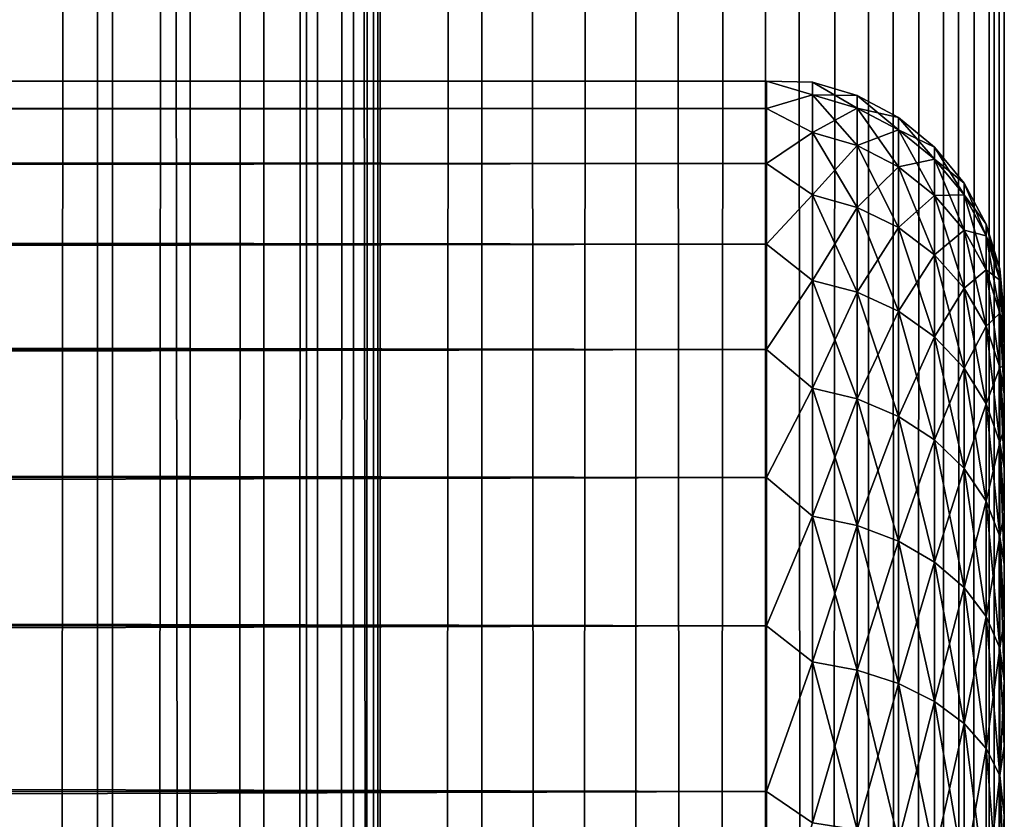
# Model space of a CAD drawing. Extents: x -265 to 265, y 0 to 1307.
# Tile 223 of 256: x 257 to 265, y 866 to 873. Entities that reach past the tile are written whole.
import ezdxf

# ---------------------------------------------------------------- set-up
doc = ezdxf.new("R2010")
doc.units = 0
doc.header["$LTSCALE"] = 81.481481
for name, color, linetype in [('119', 7, 'CONTINUOUS'), ('120', 7, 'CONTINUOUS'), ('25', 7, 'CONTINUOUS'), ('27', 7, 'CONTINUOUS'), ('31', 7, 'CONTINUOUS')]:
    doc.layers.add(name, color=color, linetype=linetype)

msp = doc.modelspace()

# ---------------------------------------------------------------- linework, layer by layer
at = {"layer": '119', "color": 7, "linetype": 'CONTINUOUS'}
for points in [[(255.7403, 1, 13.8582), (257.5, 1, 12.9904), (255.7403, 1299, 13.8582), (255.7403, 1, 13.8582)], [(255.7403, 1299, 13.8582), (257.5, 1, 12.9904), (257.5, 1299, 12.9904), (255.7403, 1299, 13.8582)], [(257.5, 1, 12.9904), (259.1314, 1, 11.9003), (257.5, 1299, 12.9904), (257.5, 1, 12.9904)], [(257.5, 1299, 12.9904), (259.1314, 1, 11.9003), (259.1314, 1299, 11.9003), (257.5, 1299, 12.9904)], [(259.1314, 1, 11.9003), (260.6066, 1, 10.6066), (259.1314, 1299, 11.9003), (259.1314, 1, 11.9003)], [(259.1314, 1299, 11.9003), (260.6066, 1, 10.6066), (260.6066, 1299, 10.6066), (259.1314, 1299, 11.9003)], [(260.6066, 1, 10.6066), (261.9003, 1, 9.1314), (260.6066, 1299, 10.6066), (260.6066, 1, 10.6066)], [(260.6066, 1299, 10.6066), (261.9003, 1, 9.1314), (261.9003, 1299, 9.1314), (260.6066, 1299, 10.6066)], [(261.9003, 1, 9.1314), (262.9904, 1, 7.5), (261.9003, 1299, 9.1314), (261.9003, 1, 9.1314)], [(261.9003, 1299, 9.1314), (262.9904, 1, 7.5), (262.9904, 1299, 7.5), (261.9003, 1299, 9.1314)], [(262.9904, 1, 7.5), (263.8582, 1, 5.7403), (262.9904, 1299, 7.5), (262.9904, 1, 7.5)], [(262.9904, 1299, 7.5), (263.8582, 1, 5.7403), (263.8582, 1299, 5.7403), (262.9904, 1299, 7.5)], [(263.8582, 1, 5.7403), (264.4889, 1, 3.8823), (263.8582, 1299, 5.7403), (263.8582, 1, 5.7403)], [(263.8582, 1299, 5.7403), (264.4889, 1, 3.8823), (264.4889, 1299, 3.8823), (263.8582, 1299, 5.7403)], [(264.4889, 1, 3.8823), (264.8717, 1, 1.9579), (264.4889, 1299, 3.8823), (264.4889, 1, 3.8823)], [(264.4889, 1299, 3.8823), (264.8717, 1, 1.9579), (264.8717, 1299, 1.9579), (264.4889, 1299, 3.8823)], [(264.8717, 1, 1.9579), (265, 1), (264.8717, 1299, 1.9579), (264.8717, 1, 1.9579)], [(264.8717, 1299, 1.9579), (265, 1), (265, 1299), (264.8717, 1299, 1.9579)]]:
    msp.add_3dface(points, dxfattribs=at)
at = {"layer": '120', "color": 7, "linetype": 'CONTINUOUS'}
for points in [[(260.6066, 1299, -10.6066), (260.6066, 1, -10.6066), (259.75, 20, -11.399), (260.6066, 1299, -10.6066)], [(259.75, 1280, -11.399), (260.6066, 1299, -10.6066), (259.75, 20, -11.399), (259.75, 1280, -11.399)], [(261.9003, 1, -9.1314), (260.6066, 1, -10.6066), (261.9003, 1299, -9.1314), (261.9003, 1, -9.1314)], [(261.9003, 1299, -9.1314), (260.6066, 1, -10.6066), (260.6066, 1299, -10.6066), (261.9003, 1299, -9.1314)], [(262.9904, 1, -7.5), (261.9003, 1, -9.1314), (262.9904, 1299, -7.5), (262.9904, 1, -7.5)], [(262.9904, 1299, -7.5), (261.9003, 1, -9.1314), (261.9003, 1299, -9.1314), (262.9904, 1299, -7.5)], [(263.8582, 1, -5.7403), (262.9904, 1, -7.5), (263.8582, 1299, -5.7403), (263.8582, 1, -5.7403)], [(263.8582, 1299, -5.7403), (262.9904, 1, -7.5), (262.9904, 1299, -7.5), (263.8582, 1299, -5.7403)], [(264.4889, 1, -3.8823), (263.8582, 1, -5.7403), (264.4889, 1299, -3.8823), (264.4889, 1, -3.8823)], [(264.4889, 1299, -3.8823), (263.8582, 1, -5.7403), (263.8582, 1299, -5.7403), (264.4889, 1299, -3.8823)], [(264.8717, 1, -1.9579), (264.4889, 1, -3.8823), (264.8717, 1299, -1.9579), (264.8717, 1, -1.9579)], [(264.8717, 1299, -1.9579), (264.4889, 1, -3.8823), (264.4889, 1299, -3.8823), (264.8717, 1299, -1.9579)], [(265, 1299), (265, 1), (264.8717, 1, -1.9579), (265, 1299)], [(265, 1299), (264.8717, 1, -1.9579), (264.8717, 1299, -1.9579), (265, 1299)], [(259.6951, 1278.9668, -11.4457), (259.75, 1280, -11.399), (259.6951, 21.0333, -11.4457), (259.6951, 1278.9668, -11.4457)], [(259.6951, 21.0333, -11.4457), (259.75, 1280, -11.399), (259.75, 20, -11.399), (259.6951, 21.0333, -11.4457)], [(259.525, 1277.9175, -11.5877), (259.6951, 1278.9668, -11.4457), (259.525, 22.0825, -11.5877), (259.525, 1277.9175, -11.5877)], [(259.525, 22.0825, -11.5877), (259.6951, 1278.9668, -11.4457), (259.6951, 21.0333, -11.4457), (259.525, 22.0825, -11.5877)], [(259.2244, 1276.842, -11.8284), (259.525, 1277.9175, -11.5877), (259.2244, 23.1581, -11.8284), (259.2244, 1276.842, -11.8284)], [(259.2244, 23.1581, -11.8284), (259.525, 1277.9175, -11.5877), (259.525, 22.0825, -11.5877), (259.2244, 23.1581, -11.8284)], [(258.7723, 1275.7446, -12.1674), (259.2244, 1276.842, -11.8284), (258.7723, 24.2554, -12.1674), (258.7723, 1275.7446, -12.1674)], [(258.7723, 24.2554, -12.1674), (259.2244, 1276.842, -11.8284), (259.2244, 23.1581, -11.8284), (258.7723, 24.2554, -12.1674)], [(258.1533, 1274.6534, -12.5906), (258.7723, 1275.7446, -12.1674), (258.1533, 25.3466, -12.5906), (258.1533, 1274.6534, -12.5906)], [(258.1533, 25.3466, -12.5906), (258.7723, 1275.7446, -12.1674), (258.7723, 24.2554, -12.1674), (258.1533, 25.3466, -12.5906)], [(257.3737, 1273.621, -13.0625), (258.1533, 1274.6534, -12.5906), (257.3737, 26.379, -13.0625), (257.3737, 1273.621, -13.0625)], [(257.3737, 26.379, -13.0625), (258.1533, 1274.6534, -12.5906), (258.1533, 25.3466, -12.5906), (257.3737, 26.379, -13.0625)], [(256.4613, 1272.6984, -13.537), (257.3737, 1273.621, -13.0625), (256.4613, 27.3016, -13.537), (256.4613, 1272.6984, -13.537)], [(256.4613, 27.3016, -13.537), (257.3737, 1273.621, -13.0625), (257.3737, 26.379, -13.0625), (256.4613, 27.3016, -13.537)]]:
    msp.add_3dface(points, dxfattribs=at)
at = {"layer": '25', "color": 7, "linetype": 'CONTINUOUS'}
for points in [[(265, 870.5, 27.5), (265, 870.4732, 28.2491), (265, 870.4732, 26.7509), (265, 870.5, 27.5)], [(265, 870.4732, 28.2491), (265, 870.3931, 28.9943), (265, 870.4732, 26.7509), (265, 870.4732, 28.2491)], [(265, 870.4732, 26.7509), (265, 870.3931, 28.9943), (265, 870.3931, 26.0057), (265, 870.4732, 26.7509)], [(265, 870.3931, 28.9943), (265, 870.26, 29.7319), (265, 870.3931, 26.0057), (265, 870.3931, 28.9943)], [(265, 870.3931, 26.0057), (265, 870.26, 29.7319), (265, 870.26, 25.2681), (265, 870.3931, 26.0057)], [(265, 870.26, 29.7319), (265, 870.0747, 30.4582), (265, 870.26, 25.2681), (265, 870.26, 29.7319)], [(265, 870.26, 25.2681), (265, 870.0747, 30.4582), (265, 870.0747, 24.5418), (265, 870.26, 25.2681)], [(265, 870.0747, 30.4582), (265, 869.838, 31.1694), (265, 870.0747, 24.5418), (265, 870.0747, 30.4582)], [(265, 870.0747, 24.5418), (265, 869.838, 31.1694), (265, 869.838, 23.8306), (265, 870.0747, 24.5418)], [(265, 869.838, 31.1694), (265, 869.5511, 31.8619), (265, 869.838, 23.8306), (265, 869.838, 31.1694)], [(265, 869.838, 23.8306), (265, 869.5511, 31.8619), (265, 869.5511, 23.1381), (265, 869.838, 23.8306)], [(265, 869.5511, 31.8619), (265, 869.2156, 32.5321), (265, 869.5511, 23.1381), (265, 869.5511, 31.8619)], [(265, 869.5511, 23.1381), (265, 869.2156, 32.5321), (265, 869.2156, 22.4679), (265, 869.5511, 23.1381)], [(265, 869.2156, 32.5321), (265, 868.8332, 33.1767), (265, 869.2156, 22.4679), (265, 869.2156, 32.5321)], [(265, 869.2156, 22.4679), (265, 868.8332, 33.1767), (265, 868.8332, 21.8233), (265, 869.2156, 22.4679)], [(265, 868.8332, 33.1767), (265, 868.4057, 33.7924), (265, 868.8332, 21.8233), (265, 868.8332, 33.1767)], [(265, 868.8332, 21.8233), (265, 868.4057, 33.7924), (265, 868.4057, 21.2076), (265, 868.8332, 21.8233)], [(265, 868.4057, 33.7924), (265, 867.9354, 34.3761), (265, 868.4057, 21.2076), (265, 868.4057, 33.7924)], [(265, 868.4057, 21.2076), (265, 867.9354, 34.3761), (265, 867.9354, 20.6239), (265, 868.4057, 21.2076)], [(265, 867.9354, 34.3761), (265, 867.4246, 34.9246), (265, 867.9354, 20.6239), (265, 867.9354, 34.3761)], [(265, 867.9354, 20.6239), (265, 867.4246, 34.9246), (265, 867.4246, 20.0754), (265, 867.9354, 20.6239)], [(265, 867.4246, 34.9246), (265, 866.876, 35.4354), (265, 867.4246, 20.0754), (265, 867.4246, 34.9246)], [(265, 867.4246, 20.0754), (265, 866.876, 35.4354), (265, 866.876, 19.5646), (265, 867.4246, 20.0754)], [(265, 866.876, 35.4354), (265, 866.2924, 35.9057), (265, 866.876, 19.5646), (265, 866.876, 35.4354)], [(265, 866.876, 19.5646), (265, 866.2924, 35.9057), (265, 866.2924, 19.0943), (265, 866.876, 19.5646)], [(265, 866.2924, 35.9057), (265, 865.6767, 36.3332), (265, 866.2924, 19.0943), (265, 866.2924, 35.9057)], [(265, 866.2924, 19.0943), (265, 865.6767, 36.3332), (265, 865.6767, 18.6668), (265, 866.2924, 19.0943)]]:
    msp.add_3dface(points, dxfattribs=at)
at = {"layer": '27', "color": 7, "linetype": 'CONTINUOUS'}
for points in [[(-263, 872.4709, 28.353), (-263, 872.2386, 30.0432), (263, 872.4709, 28.353), (-263, 872.4709, 28.353)], [(263, 872.4709, 28.353), (-263, 872.2386, 30.0432), (263, 872.2386, 30.0432), (263, 872.4709, 28.353)], [(-263, 872.4709, 26.647), (-263, 872.4709, 28.353), (263, 872.4709, 26.647), (-263, 872.4709, 26.647)], [(263, 872.4709, 26.647), (-263, 872.4709, 28.353), (263, 872.4709, 28.353), (263, 872.4709, 26.647)], [(-263, 872.2386, 24.9568), (-263, 872.4709, 26.647), (263, 872.2386, 24.9568), (-263, 872.2386, 24.9568)], [(263, 872.2386, 24.9568), (-263, 872.4709, 26.647), (263, 872.4709, 26.647), (263, 872.2386, 24.9568)], [(-263, 872.2386, 30.0432), (-263, 871.7783, 31.686), (263, 872.2386, 30.0432), (-263, 872.2386, 30.0432)], [(263, 872.2386, 30.0432), (-263, 871.7783, 31.686), (263, 871.7783, 31.686), (263, 872.2386, 30.0432)], [(-263, 871.7783, 23.314), (-263, 872.2386, 24.9568), (263, 871.7783, 23.314), (-263, 871.7783, 23.314)], [(263, 871.7783, 23.314), (-263, 872.2386, 24.9568), (263, 872.2386, 24.9568), (263, 871.7783, 23.314)], [(-263, 871.7783, 31.686), (-263, 871.0986, 33.2508), (263, 871.7783, 31.686), (-263, 871.7783, 31.686)], [(263, 871.7783, 31.686), (-263, 871.0986, 33.2508), (263, 871.0986, 33.2508), (263, 871.7783, 31.686)], [(-263, 871.0986, 21.7492), (-263, 871.7783, 23.314), (263, 871.0986, 21.7492), (-263, 871.0986, 21.7492)], [(263, 871.0986, 21.7492), (-263, 871.7783, 23.314), (263, 871.7783, 23.314), (263, 871.0986, 21.7492)], [(-263, 871.0986, 33.2508), (-263, 870.2121, 34.7085), (263, 871.0986, 33.2508), (-263, 871.0986, 33.2508)], [(263, 871.0986, 33.2508), (-263, 870.2121, 34.7085), (263, 870.2121, 34.7085), (263, 871.0986, 33.2508)], [(-263, 870.2121, 20.2915), (-263, 871.0986, 21.7492), (263, 870.2121, 20.2915), (-263, 870.2121, 20.2915)], [(263, 870.2121, 20.2915), (-263, 871.0986, 21.7492), (263, 871.0986, 21.7492), (263, 870.2121, 20.2915)], [(-263, 870.2121, 34.7085), (-263, 869.1354, 36.0319), (263, 870.2121, 34.7085), (-263, 870.2121, 34.7085)], [(263, 870.2121, 34.7085), (-263, 869.1354, 36.0319), (263, 869.1354, 36.0319), (263, 870.2121, 34.7085)], [(-263, 869.1354, 18.9681), (-263, 870.2121, 20.2915), (263, 869.1354, 18.9681), (-263, 869.1354, 18.9681)], [(263, 869.1354, 18.9681), (-263, 870.2121, 20.2915), (263, 870.2121, 20.2915), (263, 869.1354, 18.9681)], [(-263, 869.1354, 36.0319), (-263, 867.8886, 37.1964), (263, 869.1354, 36.0319), (-263, 869.1354, 36.0319)], [(263, 869.1354, 36.0319), (-263, 867.8886, 37.1964), (263, 867.8886, 37.1964), (263, 869.1354, 36.0319)], [(-263, 867.8886, 17.8036), (-263, 869.1354, 18.9681), (263, 867.8886, 17.8036), (-263, 867.8886, 17.8036)], [(263, 867.8886, 17.8036), (-263, 869.1354, 18.9681), (263, 869.1354, 18.9681), (263, 867.8886, 17.8036)], [(-263, 867.8886, 37.1964), (-263, 866.4948, 38.1802), (263, 867.8886, 37.1964), (-263, 867.8886, 37.1964)], [(263, 867.8886, 37.1964), (-263, 866.4948, 38.1802), (263, 866.4948, 38.1802), (263, 867.8886, 37.1964)], [(-263, 866.4948, 16.8198), (-263, 867.8886, 17.8036), (263, 866.4948, 16.8198), (-263, 866.4948, 16.8198)], [(263, 866.4948, 16.8198), (-263, 867.8886, 17.8036), (263, 867.8886, 17.8036), (263, 866.4948, 16.8198)], [(-263, 866.4948, 38.1802), (-263, 864.98, 38.9651), (263, 866.4948, 38.1802), (-263, 866.4948, 38.1802)], [(263, 866.4948, 38.1802), (-263, 864.98, 38.9651), (263, 864.98, 38.9651), (263, 866.4948, 38.1802)], [(-263, 864.98, 16.0349), (-263, 866.4948, 16.8198), (263, 864.98, 16.0349), (-263, 864.98, 16.0349)], [(263, 864.98, 16.0349), (-263, 866.4948, 16.8198), (263, 866.4948, 16.8198), (263, 864.98, 16.0349)]]:
    msp.add_3dface(points, dxfattribs=at)
at = {"layer": '31', "color": 7, "linetype": 'CONTINUOUS'}
for points in [[(263, 872.2386, 24.9568), (263, 872.4709, 26.647), (263.3879, 872.3554, 25.8734), (263, 872.2386, 24.9568)], [(263, 872.4709, 26.647), (263, 872.4709, 28.353), (263.3879, 872.462, 27.5), (263, 872.4709, 26.647)], [(263, 872.4709, 26.647), (263.3879, 872.462, 27.5), (263.3879, 872.3554, 25.8734), (263, 872.4709, 26.647)], [(263, 872.4709, 28.353), (263, 872.2386, 30.0432), (263.3879, 872.3554, 29.1266), (263, 872.4709, 28.353)], [(263, 872.4709, 28.353), (263.3879, 872.3554, 29.1266), (263.3879, 872.462, 27.5), (263, 872.4709, 28.353)], [(263.7636, 872.3485, 27.5), (263.7636, 872.2429, 25.8882), (263.3879, 872.462, 27.5), (263.7636, 872.3485, 27.5)], [(263.3879, 872.3554, 29.1266), (263.7636, 872.3485, 27.5), (263.3879, 872.462, 27.5), (263.3879, 872.3554, 29.1266)], [(263.3879, 872.462, 27.5), (263.7636, 872.2429, 25.8882), (263.3879, 872.3554, 25.8734), (263.3879, 872.462, 27.5)], [(263, 872.2386, 24.9568), (263.3879, 872.3554, 25.8734), (263.3879, 872.0374, 24.2746), (263, 872.2386, 24.9568)], [(263, 872.2386, 30.0432), (263.3879, 872.0374, 30.7254), (263.3879, 872.3554, 29.1266), (263, 872.2386, 30.0432)], [(263.7636, 872.2429, 29.1118), (263.7636, 872.3485, 27.5), (263.3879, 872.3554, 29.1266), (263.7636, 872.2429, 29.1118)], [(263.3879, 872.0374, 30.7254), (263.7636, 872.2429, 29.1118), (263.3879, 872.3554, 29.1266), (263.3879, 872.0374, 30.7254)], [(263.7636, 872.2429, 25.8882), (263.7636, 871.9277, 24.304), (263.3879, 872.3554, 25.8734), (263.7636, 872.2429, 25.8882)], [(263.3879, 872.3554, 25.8734), (263.7636, 871.9277, 24.304), (263.3879, 872.0374, 24.2746), (263.3879, 872.3554, 25.8734)], [(264.1098, 872.1638, 27.5), (264.1098, 872.0597, 25.9123), (263.7636, 872.3485, 27.5), (264.1098, 872.1638, 27.5)], [(263.7636, 872.2429, 29.1118), (264.1098, 872.1638, 27.5), (263.7636, 872.3485, 27.5), (263.7636, 872.2429, 29.1118)], [(263.7636, 872.3485, 27.5), (264.1098, 872.0597, 25.9123), (263.7636, 872.2429, 25.8882), (263.7636, 872.3485, 27.5)], [(263, 871.7783, 23.314), (263, 872.2386, 24.9568), (263.3879, 872.0374, 24.2746), (263, 871.7783, 23.314)], [(263, 872.2386, 30.0432), (263, 871.7783, 31.686), (263.3879, 872.0374, 30.7254), (263, 872.2386, 30.0432)], [(263.7636, 871.9277, 30.696), (263.7636, 872.2429, 29.1118), (263.3879, 872.0374, 30.7254), (263.7636, 871.9277, 30.696)], [(264.1098, 872.0597, 29.0877), (264.1098, 872.1638, 27.5), (263.7636, 872.2429, 29.1118), (264.1098, 872.0597, 29.0877)], [(263.7636, 871.9277, 30.696), (264.1098, 872.0597, 29.0877), (263.7636, 872.2429, 29.1118), (263.7636, 871.9277, 30.696)], [(264.1098, 872.0597, 25.9123), (264.1098, 871.7493, 24.3518), (263.7636, 872.2429, 25.8882), (264.1098, 872.0597, 25.9123)], [(263.7636, 872.2429, 25.8882), (264.1098, 871.7493, 24.3518), (263.7636, 871.9277, 24.304), (263.7636, 872.2429, 25.8882)], [(264.4134, 871.915, 27.5), (264.4134, 871.8131, 25.9448), (264.1098, 872.1638, 27.5), (264.4134, 871.915, 27.5)], [(264.1098, 872.0597, 29.0877), (264.4134, 871.915, 27.5), (264.1098, 872.1638, 27.5), (264.1098, 872.0597, 29.0877)], [(264.1098, 872.1638, 27.5), (264.4134, 871.8131, 25.9448), (264.1098, 872.0597, 25.9123), (264.1098, 872.1638, 27.5)], [(263, 871.7783, 23.314), (263.3879, 872.0374, 24.2746), (263.3879, 871.5134, 22.731), (263, 871.7783, 23.314)], [(263, 871.7783, 31.686), (263.3879, 871.5134, 32.269), (263.3879, 872.0374, 30.7254), (263, 871.7783, 31.686)], [(263.3879, 871.5134, 32.269), (263.7636, 871.9277, 30.696), (263.3879, 872.0374, 30.7254), (263.3879, 871.5134, 32.269)], [(263.7636, 871.9277, 24.304), (263.7636, 871.4085, 22.7744), (263.3879, 872.0374, 24.2746), (263.7636, 871.9277, 24.304)], [(263.3879, 872.0374, 24.2746), (263.7636, 871.4085, 22.7744), (263.3879, 871.5134, 22.731), (263.3879, 872.0374, 24.2746)], [(264.1098, 871.7493, 30.6482), (264.1098, 872.0597, 29.0877), (263.7636, 871.9277, 30.696), (264.1098, 871.7493, 30.6482)], [(264.4134, 871.8131, 29.0552), (264.4134, 871.915, 27.5), (264.1098, 872.0597, 29.0877), (264.4134, 871.8131, 29.0552)], [(264.1098, 871.7493, 30.6482), (264.4134, 871.8131, 29.0552), (264.1098, 872.0597, 29.0877), (264.1098, 871.7493, 30.6482)], [(264.4134, 871.8131, 25.9448), (264.4134, 871.5091, 24.4162), (264.1098, 872.0597, 25.9123), (264.4134, 871.8131, 25.9448)], [(264.1098, 872.0597, 25.9123), (264.4134, 871.5091, 24.4162), (264.1098, 871.7493, 24.3518), (264.1098, 872.0597, 25.9123)], [(263.7636, 871.4085, 32.2256), (263.7636, 871.9277, 30.696), (263.3879, 871.5134, 32.269), (263.7636, 871.4085, 32.2256)], [(263.7636, 871.4085, 32.2256), (264.1098, 871.7493, 30.6482), (263.7636, 871.9277, 30.696), (263.7636, 871.4085, 32.2256)], [(264.1098, 871.7493, 24.3518), (264.1098, 871.2379, 22.8451), (263.7636, 871.9277, 24.304), (264.1098, 871.7493, 24.3518)], [(263.7636, 871.9277, 24.304), (264.1098, 871.2379, 22.8451), (263.7636, 871.4085, 22.7744), (263.7636, 871.9277, 24.304)], [(264.6625, 871.6118, 27.5), (264.6625, 871.5125, 25.9844), (264.4134, 871.915, 27.5), (264.6625, 871.6118, 27.5)], [(264.4134, 871.8131, 29.0552), (264.6625, 871.6118, 27.5), (264.4134, 871.915, 27.5), (264.4134, 871.8131, 29.0552)], [(264.4134, 871.915, 27.5), (264.6625, 871.5125, 25.9844), (264.4134, 871.8131, 25.9448), (264.4134, 871.915, 27.5)], [(263, 871.0986, 21.7492), (263, 871.7783, 23.314), (263.3879, 871.5134, 22.731), (263, 871.0986, 21.7492)], [(263, 871.7783, 31.686), (263, 871.0986, 33.2508), (263.3879, 871.5134, 32.269), (263, 871.7783, 31.686)], [(264.4134, 871.5091, 30.5838), (264.4134, 871.8131, 29.0552), (264.1098, 871.7493, 30.6482), (264.4134, 871.5091, 30.5838)], [(264.6625, 871.5125, 29.0156), (264.6625, 871.6118, 27.5), (264.4134, 871.8131, 29.0552), (264.6625, 871.5125, 29.0156)], [(264.4134, 871.5091, 30.5838), (264.6625, 871.5125, 29.0156), (264.4134, 871.8131, 29.0552), (264.4134, 871.5091, 30.5838)], [(264.6625, 871.5125, 25.9844), (264.6625, 871.2161, 24.4946), (264.4134, 871.8131, 25.9448), (264.6625, 871.5125, 25.9844)], [(264.4134, 871.8131, 25.9448), (264.6625, 871.2161, 24.4946), (264.4134, 871.5091, 24.4162), (264.4134, 871.8131, 25.9448)], [(264.1098, 871.2379, 32.1549), (264.1098, 871.7493, 30.6482), (263.7636, 871.4085, 32.2256), (264.1098, 871.2379, 32.1549)], [(264.1098, 871.2379, 32.1549), (264.4134, 871.5091, 30.5838), (264.1098, 871.7493, 30.6482), (264.1098, 871.2379, 32.1549)], [(264.4134, 871.5091, 24.4162), (264.4134, 871.0081, 22.9403), (264.1098, 871.7493, 24.3518), (264.4134, 871.5091, 24.4162)], [(264.1098, 871.7493, 24.3518), (264.4134, 871.0081, 22.9403), (264.1098, 871.2379, 22.8451), (264.1098, 871.7493, 24.3518)], [(264.8476, 871.2657, 27.5), (264.8476, 871.1693, 26.0295), (264.6625, 871.6118, 27.5), (264.8476, 871.2657, 27.5)], [(264.6625, 871.5125, 29.0156), (264.8476, 871.2657, 27.5), (264.6625, 871.6118, 27.5), (264.6625, 871.5125, 29.0156)], [(264.6625, 871.6118, 27.5), (264.8476, 871.1693, 26.0295), (264.6625, 871.5125, 25.9844), (264.6625, 871.6118, 27.5)], [(263, 871.0986, 21.7492), (263.3879, 871.5134, 22.731), (263.3879, 870.7924, 21.269), (263, 871.0986, 21.7492)], [(263, 871.0986, 33.2508), (263.3879, 870.7924, 33.731), (263.3879, 871.5134, 32.269), (263, 871.0986, 33.2508)], [(263.3879, 870.7924, 33.731), (263.7636, 871.4085, 32.2256), (263.3879, 871.5134, 32.269), (263.3879, 870.7924, 33.731)], [(263.7636, 871.4085, 22.7744), (263.7636, 870.6941, 21.3257), (263.3879, 871.5134, 22.731), (263.7636, 871.4085, 22.7744)], [(263.3879, 871.5134, 22.731), (263.7636, 870.6941, 21.3257), (263.3879, 870.7924, 21.269), (263.3879, 871.5134, 22.731)], [(264.4134, 871.0081, 32.0597), (264.4134, 871.5091, 30.5838), (264.1098, 871.2379, 32.1549), (264.4134, 871.0081, 32.0597)], [(264.6625, 871.2161, 30.5054), (264.6625, 871.5125, 29.0156), (264.4134, 871.5091, 30.5838), (264.6625, 871.2161, 30.5054)], [(264.4134, 871.0081, 32.0597), (264.6625, 871.2161, 30.5054), (264.4134, 871.5091, 30.5838), (264.4134, 871.0081, 32.0597)], [(264.6625, 871.2161, 24.4946), (264.6625, 870.7279, 23.0564), (264.4134, 871.5091, 24.4162), (264.6625, 871.2161, 24.4946)], [(264.4134, 871.5091, 24.4162), (264.6625, 870.7279, 23.0564), (264.4134, 871.0081, 22.9403), (264.4134, 871.5091, 24.4162)], [(264.8476, 871.1693, 28.9705), (264.8476, 871.2657, 27.5), (264.6625, 871.5125, 29.0156), (264.8476, 871.1693, 28.9705)], [(264.6625, 871.2161, 30.5054), (264.8476, 871.1693, 28.9705), (264.6625, 871.5125, 29.0156), (264.6625, 871.2161, 30.5054)], [(264.8476, 871.1693, 26.0295), (264.8476, 870.8819, 24.5842), (264.6625, 871.5125, 25.9844), (264.8476, 871.1693, 26.0295)], [(264.6625, 871.5125, 25.9844), (264.8476, 870.8819, 24.5842), (264.6625, 871.2161, 24.4946), (264.6625, 871.5125, 25.9844)], [(263.7636, 870.6941, 33.6743), (263.7636, 871.4085, 32.2256), (263.3879, 870.7924, 33.731), (263.7636, 870.6941, 33.6743)], [(263.7636, 870.6941, 33.6743), (264.1098, 871.2379, 32.1549), (263.7636, 871.4085, 32.2256), (263.7636, 870.6941, 33.6743)], [(264.1098, 871.2379, 22.8451), (264.1098, 870.5342, 21.4181), (263.7636, 871.4085, 22.7744), (264.1098, 871.2379, 22.8451)], [(263.7636, 871.4085, 22.7744), (264.1098, 870.5342, 21.4181), (263.7636, 870.6941, 21.3257), (263.7636, 871.4085, 22.7744)], [(264.1098, 870.5342, 33.5819), (264.1098, 871.2379, 32.1549), (263.7636, 870.6941, 33.6743), (264.1098, 870.5342, 33.5819)], [(264.1098, 870.5342, 33.5819), (264.4134, 871.0081, 32.0597), (264.1098, 871.2379, 32.1549), (264.1098, 870.5342, 33.5819)], [(264.4134, 871.0081, 22.9403), (264.4134, 870.3187, 21.5425), (264.1098, 871.2379, 22.8451), (264.4134, 871.0081, 22.9403)], [(264.1098, 871.2379, 22.8451), (264.4134, 870.3187, 21.5425), (264.1098, 870.5342, 21.4181), (264.1098, 871.2379, 22.8451)], [(264.6625, 870.7279, 31.9436), (264.6625, 871.2161, 30.5054), (264.4134, 871.0081, 32.0597), (264.6625, 870.7279, 31.9436)], [(264.8476, 870.8819, 30.4158), (264.8476, 871.1693, 28.9705), (264.6625, 871.2161, 30.5054), (264.8476, 870.8819, 30.4158)], [(264.6625, 870.7279, 31.9436), (264.8476, 870.8819, 30.4158), (264.6625, 871.2161, 30.5054), (264.6625, 870.7279, 31.9436)], [(264.8476, 870.8819, 24.5842), (264.8476, 870.4082, 23.1888), (264.6625, 871.2161, 24.4946), (264.8476, 870.8819, 24.5842)], [(264.6625, 871.2161, 24.4946), (264.8476, 870.4082, 23.1888), (264.6625, 870.7279, 23.0564), (264.6625, 871.2161, 24.4946)], [(264.9616, 870.8902, 27.5), (264.9616, 870.797, 26.0785), (264.8476, 871.2657, 27.5), (264.9616, 870.8902, 27.5)], [(264.8476, 871.1693, 28.9705), (264.9616, 870.8902, 27.5), (264.8476, 871.2657, 27.5), (264.8476, 871.1693, 28.9705)], [(264.8476, 871.2657, 27.5), (264.9616, 870.797, 26.0785), (264.8476, 871.1693, 26.0295), (264.8476, 871.2657, 27.5)], [(264.9616, 870.797, 28.9215), (264.9616, 870.8902, 27.5), (264.8476, 871.1693, 28.9705), (264.9616, 870.797, 28.9215)], [(264.8476, 870.8819, 30.4158), (264.9616, 870.797, 28.9215), (264.8476, 871.1693, 28.9705), (264.8476, 870.8819, 30.4158)], [(264.9616, 870.797, 26.0785), (264.9616, 870.5191, 24.6814), (264.8476, 871.1693, 26.0295), (264.9616, 870.797, 26.0785)], [(264.8476, 871.1693, 26.0295), (264.9616, 870.5191, 24.6814), (264.8476, 870.8819, 24.5842), (264.8476, 871.1693, 26.0295)], [(263, 870.2121, 20.2915), (263, 871.0986, 21.7492), (263.3879, 870.7924, 21.269), (263, 870.2121, 20.2915)], [(263, 871.0986, 33.2508), (263, 870.2121, 34.7085), (263.3879, 870.7924, 33.731), (263, 871.0986, 33.2508)], [(264.4134, 870.3187, 33.4575), (264.4134, 871.0081, 32.0597), (264.1098, 870.5342, 33.5819), (264.4134, 870.3187, 33.4575)], [(264.4134, 870.3187, 33.4575), (264.6625, 870.7279, 31.9436), (264.4134, 871.0081, 32.0597), (264.4134, 870.3187, 33.4575)], [(264.6625, 870.7279, 23.0564), (264.6625, 870.0561, 21.6941), (264.4134, 871.0081, 22.9403), (264.6625, 870.7279, 23.0564)], [(264.4134, 871.0081, 22.9403), (264.6625, 870.0561, 21.6941), (264.4134, 870.3187, 21.5425), (264.4134, 871.0081, 22.9403)], [(264.8476, 870.4082, 31.8112), (264.8476, 870.8819, 30.4158), (264.6625, 870.7279, 31.9436), (264.8476, 870.4082, 31.8112)], [(264.9616, 870.5191, 30.3186), (264.9616, 870.797, 28.9215), (264.8476, 870.8819, 30.4158), (264.9616, 870.5191, 30.3186)], [(264.8476, 870.4082, 31.8112), (264.9616, 870.5191, 30.3186), (264.8476, 870.8819, 30.4158), (264.8476, 870.4082, 31.8112)], [(264.9616, 870.5191, 24.6814), (264.9616, 870.0612, 23.3325), (264.8476, 870.8819, 24.5842), (264.9616, 870.5191, 24.6814)], [(264.8476, 870.8819, 24.5842), (264.9616, 870.0612, 23.3325), (264.8476, 870.4082, 23.1888), (264.8476, 870.8819, 24.5842)], [(265, 870.5, 27.5), (265, 870.4732, 26.7509), (264.9616, 870.8902, 27.5), (265, 870.5, 27.5)], [(264.9616, 870.797, 28.9215), (265, 870.5, 27.5), (264.9616, 870.8902, 27.5), (264.9616, 870.797, 28.9215)], [(264.9616, 870.8902, 27.5), (265, 870.4732, 26.7509), (264.9616, 870.797, 26.0785), (264.9616, 870.8902, 27.5)], [(263, 870.2121, 20.2915), (263.3879, 870.7924, 21.269), (263.3879, 869.8868, 19.9136), (263, 870.2121, 20.2915)], [(263, 870.2121, 34.7085), (263.3879, 869.8868, 35.0864), (263.3879, 870.7924, 33.731), (263, 870.2121, 34.7085)], [(263.3879, 869.8868, 35.0864), (263.7636, 870.6941, 33.6743), (263.3879, 870.7924, 33.731), (263.3879, 869.8868, 35.0864)], [(263.7636, 870.6941, 21.3257), (263.7636, 869.7967, 19.9827), (263.3879, 870.7924, 21.269), (263.7636, 870.6941, 21.3257)], [(263.3879, 870.7924, 21.269), (263.7636, 869.7967, 19.9827), (263.3879, 869.8868, 19.9136), (263.3879, 870.7924, 21.269)], [(265, 870.3931, 28.9943), (265, 870.4732, 28.2491), (264.9616, 870.797, 28.9215), (265, 870.3931, 28.9943)], [(264.9616, 870.5191, 30.3186), (265, 870.3931, 28.9943), (264.9616, 870.797, 28.9215), (264.9616, 870.5191, 30.3186)], [(265, 870.4732, 28.2491), (265, 870.5, 27.5), (264.9616, 870.797, 28.9215), (265, 870.4732, 28.2491)], [(265, 870.4732, 26.7509), (265, 870.3931, 26.0057), (264.9616, 870.797, 26.0785), (265, 870.4732, 26.7509)], [(265, 870.3931, 26.0057), (265, 870.26, 25.2681), (264.9616, 870.797, 26.0785), (265, 870.3931, 26.0057)], [(264.9616, 870.797, 26.0785), (265, 870.26, 25.2681), (264.9616, 870.5191, 24.6814), (264.9616, 870.797, 26.0785)], [(263.7636, 869.7967, 35.0173), (263.7636, 870.6941, 33.6743), (263.3879, 869.8868, 35.0864), (263.7636, 869.7967, 35.0173)], [(263.7636, 869.7967, 35.0173), (264.1098, 870.5342, 33.5819), (263.7636, 870.6941, 33.6743), (263.7636, 869.7967, 35.0173)], [(264.1098, 870.5342, 21.4181), (264.1098, 869.6502, 20.0951), (263.7636, 870.6941, 21.3257), (264.1098, 870.5342, 21.4181)], [(263.7636, 870.6941, 21.3257), (264.1098, 869.6502, 20.0951), (263.7636, 869.7967, 19.9827), (263.7636, 870.6941, 21.3257)], [(264.6625, 870.0561, 33.3059), (264.6625, 870.7279, 31.9436), (264.4134, 870.3187, 33.4575), (264.6625, 870.0561, 33.3059)], [(264.6625, 870.0561, 33.3059), (264.8476, 870.4082, 31.8112), (264.6625, 870.7279, 31.9436), (264.6625, 870.0561, 33.3059)], [(264.8476, 870.4082, 23.1888), (264.8476, 869.7564, 21.8671), (264.6625, 870.7279, 23.0564), (264.8476, 870.4082, 23.1888)], [(264.6625, 870.7279, 23.0564), (264.8476, 869.7564, 21.8671), (264.6625, 870.0561, 21.6941), (264.6625, 870.7279, 23.0564)], [(264.1098, 869.6502, 34.9049), (264.1098, 870.5342, 33.5819), (263.7636, 869.7967, 35.0173), (264.1098, 869.6502, 34.9049)], [(264.1098, 869.6502, 34.9049), (264.4134, 870.3187, 33.4575), (264.1098, 870.5342, 33.5819), (264.1098, 869.6502, 34.9049)], [(264.4134, 870.3187, 21.5425), (264.4134, 869.4528, 20.2466), (264.1098, 870.5342, 21.4181), (264.4134, 870.3187, 21.5425)], [(264.1098, 870.5342, 21.4181), (264.4134, 869.4528, 20.2466), (264.1098, 869.6502, 20.0951), (264.1098, 870.5342, 21.4181)], [(264.9616, 870.0612, 31.6675), (264.9616, 870.5191, 30.3186), (264.8476, 870.4082, 31.8112), (264.9616, 870.0612, 31.6675)], [(265, 870.0747, 30.4582), (265, 870.26, 29.7319), (264.9616, 870.5191, 30.3186), (265, 870.0747, 30.4582)], [(264.9616, 870.0612, 31.6675), (265, 870.0747, 30.4582), (264.9616, 870.5191, 30.3186), (264.9616, 870.0612, 31.6675)], [(265, 870.26, 29.7319), (265, 870.3931, 28.9943), (264.9616, 870.5191, 30.3186), (265, 870.26, 29.7319)], [(265, 870.26, 25.2681), (265, 870.0747, 24.5418), (264.9616, 870.5191, 24.6814), (265, 870.26, 25.2681)], [(265, 870.0747, 24.5418), (265, 869.838, 23.8306), (264.9616, 870.5191, 24.6814), (265, 870.0747, 24.5418)], [(264.9616, 870.5191, 24.6814), (265, 869.838, 23.8306), (264.9616, 870.0612, 23.3325), (264.9616, 870.5191, 24.6814)], [(264.8476, 869.7564, 33.1329), (264.8476, 870.4082, 31.8112), (264.6625, 870.0561, 33.3059), (264.8476, 869.7564, 33.1329)], [(264.8476, 869.7564, 33.1329), (264.9616, 870.0612, 31.6675), (264.8476, 870.4082, 31.8112), (264.8476, 869.7564, 33.1329)], [(264.9616, 870.0612, 23.3325), (264.9616, 869.4312, 22.0549), (264.8476, 870.4082, 23.1888), (264.9616, 870.0612, 23.3325)], [(264.8476, 870.4082, 23.1888), (264.9616, 869.4312, 22.0549), (264.8476, 869.7564, 21.8671), (264.8476, 870.4082, 23.1888)], [(264.4134, 869.4528, 34.7534), (264.4134, 870.3187, 33.4575), (264.1098, 869.6502, 34.9049), (264.4134, 869.4528, 34.7534)], [(264.4134, 869.4528, 34.7534), (264.6625, 870.0561, 33.3059), (264.4134, 870.3187, 33.4575), (264.4134, 869.4528, 34.7534)], [(264.6625, 870.0561, 21.6941), (264.6625, 869.2123, 20.4312), (264.4134, 870.3187, 21.5425), (264.6625, 870.0561, 21.6941)], [(264.4134, 870.3187, 21.5425), (264.6625, 869.2123, 20.4312), (264.4134, 869.4528, 20.2466), (264.4134, 870.3187, 21.5425)], [(263, 869.1354, 18.9681), (263, 870.2121, 20.2915), (263.3879, 869.8868, 19.9136), (263, 869.1354, 18.9681)], [(263, 870.2121, 34.7085), (263, 869.1354, 36.0319), (263.3879, 869.8868, 35.0864), (263, 870.2121, 34.7085)], [(264.6625, 869.2123, 34.5688), (264.6625, 870.0561, 33.3059), (264.4134, 869.4528, 34.7534), (264.6625, 869.2123, 34.5688)], [(264.6625, 869.2123, 34.5688), (264.8476, 869.7564, 33.1329), (264.6625, 870.0561, 33.3059), (264.6625, 869.2123, 34.5688)], [(264.8476, 869.7564, 21.8671), (264.8476, 868.9377, 20.6419), (264.6625, 870.0561, 21.6941), (264.8476, 869.7564, 21.8671)], [(264.6625, 870.0561, 21.6941), (264.8476, 868.9377, 20.6419), (264.6625, 869.2123, 20.4312), (264.6625, 870.0561, 21.6941)], [(264.9616, 869.4312, 32.9451), (264.9616, 870.0612, 31.6675), (264.8476, 869.7564, 33.1329), (264.9616, 869.4312, 32.9451)], [(265, 869.838, 31.1694), (265, 870.0747, 30.4582), (264.9616, 870.0612, 31.6675), (265, 869.838, 31.1694)], [(265, 869.5511, 31.8619), (265, 869.838, 31.1694), (264.9616, 870.0612, 31.6675), (265, 869.5511, 31.8619)], [(264.9616, 869.4312, 32.9451), (265, 869.5511, 31.8619), (264.9616, 870.0612, 31.6675), (264.9616, 869.4312, 32.9451)], [(265, 869.838, 23.8306), (265, 869.5511, 23.1381), (264.9616, 870.0612, 23.3325), (265, 869.838, 23.8306)], [(265, 869.5511, 23.1381), (265, 869.2156, 22.4679), (264.9616, 870.0612, 23.3325), (265, 869.5511, 23.1381)], [(264.9616, 870.0612, 23.3325), (265, 869.2156, 22.4679), (264.9616, 869.4312, 22.0549), (264.9616, 870.0612, 23.3325)], [(263, 869.1354, 18.9681), (263.3879, 869.8868, 19.9136), (263.3879, 868.812, 18.688), (263, 869.1354, 18.9681)], [(263, 869.1354, 36.0319), (263.3879, 868.812, 36.312), (263.3879, 869.8868, 35.0864), (263, 869.1354, 36.0319)], [(263.3879, 868.812, 36.312), (263.7636, 869.7967, 35.0173), (263.3879, 869.8868, 35.0864), (263.3879, 868.812, 36.312)], [(263.7636, 869.7967, 19.9827), (263.7636, 868.7317, 18.7683), (263.3879, 869.8868, 19.9136), (263.7636, 869.7967, 19.9827)], [(263.3879, 869.8868, 19.9136), (263.7636, 868.7317, 18.7683), (263.3879, 868.812, 18.688), (263.3879, 869.8868, 19.9136)], [(263.7636, 868.7317, 36.2317), (263.7636, 869.7967, 35.0173), (263.3879, 868.812, 36.312), (263.7636, 868.7317, 36.2317)], [(263.7636, 868.7317, 36.2317), (264.1098, 869.6502, 34.9049), (263.7636, 869.7967, 35.0173), (263.7636, 868.7317, 36.2317)], [(264.1098, 869.6502, 20.0951), (264.1098, 868.6011, 18.8989), (263.7636, 869.7967, 19.9827), (264.1098, 869.6502, 20.0951)], [(263.7636, 869.7967, 19.9827), (264.1098, 868.6011, 18.8989), (263.7636, 868.7317, 18.7683), (263.7636, 869.7967, 19.9827)], [(264.8476, 868.9377, 34.3581), (264.8476, 869.7564, 33.1329), (264.6625, 869.2123, 34.5688), (264.8476, 868.9377, 34.3581)], [(264.8476, 868.9377, 34.3581), (264.9616, 869.4312, 32.9451), (264.8476, 869.7564, 33.1329), (264.8476, 868.9377, 34.3581)], [(264.9616, 869.4312, 22.0549), (264.9616, 868.6398, 20.8705), (264.8476, 869.7564, 21.8671), (264.9616, 869.4312, 22.0549)], [(264.8476, 869.7564, 21.8671), (264.9616, 868.6398, 20.8705), (264.8476, 868.9377, 20.6419), (264.8476, 869.7564, 21.8671)], [(264.1098, 868.6011, 36.1011), (264.1098, 869.6502, 34.9049), (263.7636, 868.7317, 36.2317), (264.1098, 868.6011, 36.1011)], [(264.1098, 868.6011, 36.1011), (264.4134, 869.4528, 34.7534), (264.1098, 869.6502, 34.9049), (264.1098, 868.6011, 36.1011)], [(264.4134, 869.4528, 20.2466), (264.4134, 868.4252, 19.0748), (264.1098, 869.6502, 20.0951), (264.4134, 869.4528, 20.2466)], [(264.1098, 869.6502, 20.0951), (264.4134, 868.4252, 19.0748), (264.1098, 868.6011, 18.8989), (264.1098, 869.6502, 20.0951)], [(265, 869.2156, 32.5321), (265, 869.5511, 31.8619), (264.9616, 869.4312, 32.9451), (265, 869.2156, 32.5321)], [(264.4134, 868.4252, 35.9252), (264.4134, 869.4528, 34.7534), (264.1098, 868.6011, 36.1011), (264.4134, 868.4252, 35.9252)], [(264.4134, 868.4252, 35.9252), (264.6625, 869.2123, 34.5688), (264.4134, 869.4528, 34.7534), (264.4134, 868.4252, 35.9252)], [(264.6625, 869.2123, 20.4312), (264.6625, 868.2108, 19.2892), (264.4134, 869.4528, 20.2466), (264.6625, 869.2123, 20.4312)], [(264.4134, 869.4528, 20.2466), (264.6625, 868.2108, 19.2892), (264.4134, 868.4252, 19.0748), (264.4134, 869.4528, 20.2466)], [(264.9616, 868.6398, 34.1295), (264.9616, 869.4312, 32.9451), (264.8476, 868.9377, 34.3581), (264.9616, 868.6398, 34.1295)], [(265, 868.8332, 33.1767), (265, 869.2156, 32.5321), (264.9616, 869.4312, 32.9451), (265, 868.8332, 33.1767)], [(264.9616, 868.6398, 34.1295), (265, 868.8332, 33.1767), (264.9616, 869.4312, 32.9451), (264.9616, 868.6398, 34.1295)], [(265, 869.2156, 22.4679), (265, 868.8332, 21.8233), (264.9616, 869.4312, 22.0549), (265, 869.2156, 22.4679)], [(265, 868.8332, 21.8233), (265, 868.4057, 21.2076), (264.9616, 869.4312, 22.0549), (265, 868.8332, 21.8233)], [(264.9616, 869.4312, 22.0549), (265, 868.4057, 21.2076), (264.9616, 868.6398, 20.8705), (264.9616, 869.4312, 22.0549)], [(264.6625, 868.2108, 35.7108), (264.6625, 869.2123, 34.5688), (264.4134, 868.4252, 35.9252), (264.6625, 868.2108, 35.7108)], [(264.6625, 868.2108, 35.7108), (264.8476, 868.9377, 34.3581), (264.6625, 869.2123, 34.5688), (264.6625, 868.2108, 35.7108)], [(264.8476, 868.9377, 20.6419), (264.8476, 867.9661, 19.5339), (264.6625, 869.2123, 20.4312), (264.8476, 868.9377, 20.6419)], [(264.6625, 869.2123, 20.4312), (264.8476, 867.9661, 19.5339), (264.6625, 868.2108, 19.2892), (264.6625, 869.2123, 20.4312)], [(263, 867.8886, 17.8036), (263, 869.1354, 18.9681), (263.3879, 868.812, 18.688), (263, 867.8886, 17.8036)], [(263, 869.1354, 36.0319), (263, 867.8886, 37.1964), (263.3879, 868.812, 36.312), (263, 869.1354, 36.0319)], [(264.8476, 867.9661, 35.4661), (264.8476, 868.9377, 34.3581), (264.6625, 868.2108, 35.7108), (264.8476, 867.9661, 35.4661)], [(264.8476, 867.9661, 35.4661), (264.9616, 868.6398, 34.1295), (264.8476, 868.9377, 34.3581), (264.8476, 867.9661, 35.4661)], [(264.9616, 868.6398, 20.8705), (264.9616, 867.7005, 19.7995), (264.8476, 868.9377, 20.6419), (264.9616, 868.6398, 20.8705)], [(264.8476, 868.9377, 20.6419), (264.9616, 867.7005, 19.7995), (264.8476, 867.9661, 19.5339), (264.8476, 868.9377, 20.6419)], [(263, 867.8886, 17.8036), (263.3879, 868.812, 18.688), (263.3879, 867.5864, 17.6132), (263, 867.8886, 17.8036)], [(263, 867.8886, 37.1964), (263.3879, 867.5864, 37.3868), (263.3879, 868.812, 36.312), (263, 867.8886, 37.1964)], [(263.3879, 867.5864, 37.3868), (263.7636, 868.7317, 36.2317), (263.3879, 868.812, 36.312), (263.3879, 867.5864, 37.3868)], [(263.7636, 868.7317, 18.7683), (263.7636, 867.5173, 17.7033), (263.3879, 868.812, 18.688), (263.7636, 868.7317, 18.7683)], [(263.3879, 868.812, 18.688), (263.7636, 867.5173, 17.7033), (263.3879, 867.5864, 17.6132), (263.3879, 868.812, 18.688)], [(265, 868.4057, 33.7924), (265, 868.8332, 33.1767), (264.9616, 868.6398, 34.1295), (265, 868.4057, 33.7924)], [(263.7636, 867.5173, 37.2967), (263.7636, 868.7317, 36.2317), (263.3879, 867.5864, 37.3868), (263.7636, 867.5173, 37.2967)], [(263.7636, 867.5173, 37.2967), (264.1098, 868.6011, 36.1011), (263.7636, 868.7317, 36.2317), (263.7636, 867.5173, 37.2967)], [(264.1098, 868.6011, 18.8989), (264.1098, 867.4049, 17.8498), (263.7636, 868.7317, 18.7683), (264.1098, 868.6011, 18.8989)], [(263.7636, 868.7317, 18.7683), (264.1098, 867.4049, 17.8498), (263.7636, 867.5173, 17.7033), (263.7636, 868.7317, 18.7683)], [(264.9616, 867.7005, 35.2005), (264.9616, 868.6398, 34.1295), (264.8476, 867.9661, 35.4661), (264.9616, 867.7005, 35.2005)], [(265, 867.9354, 34.3761), (265, 868.4057, 33.7924), (264.9616, 868.6398, 34.1295), (265, 867.9354, 34.3761)], [(264.9616, 867.7005, 35.2005), (265, 867.9354, 34.3761), (264.9616, 868.6398, 34.1295), (264.9616, 867.7005, 35.2005)], [(265, 868.4057, 21.2076), (265, 867.9354, 20.6239), (264.9616, 868.6398, 20.8705), (265, 868.4057, 21.2076)], [(265, 867.9354, 20.6239), (265, 867.4246, 20.0754), (264.9616, 868.6398, 20.8705), (265, 867.9354, 20.6239)], [(264.9616, 868.6398, 20.8705), (265, 867.4246, 20.0754), (264.9616, 867.7005, 19.7995), (264.9616, 868.6398, 20.8705)], [(264.1098, 867.4049, 37.1502), (264.1098, 868.6011, 36.1011), (263.7636, 867.5173, 37.2967), (264.1098, 867.4049, 37.1502)], [(264.1098, 867.4049, 37.1502), (264.4134, 868.4252, 35.9252), (264.1098, 868.6011, 36.1011), (264.1098, 867.4049, 37.1502)], [(264.4134, 868.4252, 19.0748), (264.4134, 867.2534, 18.0472), (264.1098, 868.6011, 18.8989), (264.4134, 868.4252, 19.0748)], [(264.1098, 868.6011, 18.8989), (264.4134, 867.2534, 18.0472), (264.1098, 867.4049, 17.8498), (264.1098, 868.6011, 18.8989)], [(264.4134, 867.2534, 36.9528), (264.4134, 868.4252, 35.9252), (264.1098, 867.4049, 37.1502), (264.4134, 867.2534, 36.9528)], [(264.4134, 867.2534, 36.9528), (264.6625, 868.2108, 35.7108), (264.4134, 868.4252, 35.9252), (264.4134, 867.2534, 36.9528)], [(264.6625, 868.2108, 19.2892), (264.6625, 867.0688, 18.2877), (264.4134, 868.4252, 19.0748), (264.6625, 868.2108, 19.2892)], [(264.4134, 868.4252, 19.0748), (264.6625, 867.0688, 18.2877), (264.4134, 867.2534, 18.0472), (264.4134, 868.4252, 19.0748)], [(264.6625, 867.0688, 36.7123), (264.6625, 868.2108, 35.7108), (264.4134, 867.2534, 36.9528), (264.6625, 867.0688, 36.7123)], [(264.6625, 867.0688, 36.7123), (264.8476, 867.9661, 35.4661), (264.6625, 868.2108, 35.7108), (264.6625, 867.0688, 36.7123)], [(264.8476, 867.9661, 19.5339), (264.8476, 866.8581, 18.5623), (264.6625, 868.2108, 19.2892), (264.8476, 867.9661, 19.5339)], [(264.6625, 868.2108, 19.2892), (264.8476, 866.8581, 18.5623), (264.6625, 867.0688, 18.2877), (264.6625, 868.2108, 19.2892)], [(264.8476, 866.8581, 36.4377), (264.8476, 867.9661, 35.4661), (264.6625, 867.0688, 36.7123), (264.8476, 866.8581, 36.4377)], [(264.8476, 866.8581, 36.4377), (264.9616, 867.7005, 35.2005), (264.8476, 867.9661, 35.4661), (264.8476, 866.8581, 36.4377)], [(264.9616, 867.7005, 19.7995), (264.9616, 866.6295, 18.8602), (264.8476, 867.9661, 19.5339), (264.9616, 867.7005, 19.7995)], [(264.8476, 867.9661, 19.5339), (264.9616, 866.6295, 18.8602), (264.8476, 866.8581, 18.5623), (264.8476, 867.9661, 19.5339)], [(263, 866.4948, 16.8198), (263, 867.8886, 17.8036), (263.3879, 867.5864, 17.6132), (263, 866.4948, 16.8198)], [(263, 867.8886, 37.1964), (263, 866.4948, 38.1802), (263.3879, 867.5864, 37.3868), (263, 867.8886, 37.1964)], [(265, 867.4246, 34.9246), (265, 867.9354, 34.3761), (264.9616, 867.7005, 35.2005), (265, 867.4246, 34.9246)], [(264.9616, 866.6295, 36.1398), (264.9616, 867.7005, 35.2005), (264.8476, 866.8581, 36.4377), (264.9616, 866.6295, 36.1398)], [(264.9616, 866.6295, 36.1398), (265, 867.4246, 34.9246), (264.9616, 867.7005, 35.2005), (264.9616, 866.6295, 36.1398)], [(265, 867.4246, 20.0754), (265, 866.876, 19.5646), (264.9616, 867.7005, 19.7995), (265, 867.4246, 20.0754)], [(264.9616, 867.7005, 19.7995), (265, 866.876, 19.5646), (264.9616, 866.6295, 18.8602), (264.9616, 867.7005, 19.7995)], [(263, 866.4948, 16.8198), (263.3879, 867.5864, 17.6132), (263.3879, 866.231, 16.7076), (263, 866.4948, 16.8198)], [(263, 866.4948, 38.1802), (263.3879, 866.231, 38.2924), (263.3879, 867.5864, 37.3868), (263, 866.4948, 38.1802)], [(263.3879, 866.231, 38.2924), (263.7636, 867.5173, 37.2967), (263.3879, 867.5864, 37.3868), (263.3879, 866.231, 38.2924)], [(263.7636, 867.5173, 17.7033), (263.7636, 866.1743, 16.8059), (263.3879, 867.5864, 17.6132), (263.7636, 867.5173, 17.7033)], [(263.3879, 867.5864, 17.6132), (263.7636, 866.1743, 16.8059), (263.3879, 866.231, 16.7076), (263.3879, 867.5864, 17.6132)], [(263.7636, 866.1743, 38.1941), (263.7636, 867.5173, 37.2967), (263.3879, 866.231, 38.2924), (263.7636, 866.1743, 38.1941)], [(263.7636, 866.1743, 38.1941), (264.1098, 867.4049, 37.1502), (263.7636, 867.5173, 37.2967), (263.7636, 866.1743, 38.1941)], [(264.1098, 867.4049, 17.8498), (264.1098, 866.0819, 16.9658), (263.7636, 867.5173, 17.7033), (264.1098, 867.4049, 17.8498)], [(263.7636, 867.5173, 17.7033), (264.1098, 866.0819, 16.9658), (263.7636, 866.1743, 16.8059), (263.7636, 867.5173, 17.7033)], [(264.1098, 866.0819, 38.0342), (264.1098, 867.4049, 37.1502), (263.7636, 866.1743, 38.1941), (264.1098, 866.0819, 38.0342)], [(264.1098, 866.0819, 38.0342), (264.4134, 867.2534, 36.9528), (264.1098, 867.4049, 37.1502), (264.1098, 866.0819, 38.0342)], [(264.4134, 867.2534, 18.0472), (264.4134, 865.9575, 17.1813), (264.1098, 867.4049, 17.8498), (264.4134, 867.2534, 18.0472)], [(264.1098, 867.4049, 17.8498), (264.4134, 865.9575, 17.1813), (264.1098, 866.0819, 16.9658), (264.1098, 867.4049, 17.8498)], [(265, 866.876, 35.4354), (265, 867.4246, 34.9246), (264.9616, 866.6295, 36.1398), (265, 866.876, 35.4354)], [(264.4134, 865.9575, 37.8187), (264.4134, 867.2534, 36.9528), (264.1098, 866.0819, 38.0342), (264.4134, 865.9575, 37.8187)], [(264.4134, 865.9575, 37.8187), (264.6625, 867.0688, 36.7123), (264.4134, 867.2534, 36.9528), (264.4134, 865.9575, 37.8187)], [(264.6625, 867.0688, 18.2877), (264.6625, 865.8059, 17.4439), (264.4134, 867.2534, 18.0472), (264.6625, 867.0688, 18.2877)], [(264.4134, 867.2534, 18.0472), (264.6625, 865.8059, 17.4439), (264.4134, 865.9575, 17.1813), (264.4134, 867.2534, 18.0472)], [(264.6625, 865.8059, 37.5561), (264.6625, 867.0688, 36.7123), (264.4134, 865.9575, 37.8187), (264.6625, 865.8059, 37.5561)], [(264.6625, 865.8059, 37.5561), (264.8476, 866.8581, 36.4377), (264.6625, 867.0688, 36.7123), (264.6625, 865.8059, 37.5561)], [(264.8476, 866.8581, 18.5623), (264.8476, 865.6329, 17.7436), (264.6625, 867.0688, 18.2877), (264.8476, 866.8581, 18.5623)], [(264.6625, 867.0688, 18.2877), (264.8476, 865.6329, 17.7436), (264.6625, 865.8059, 17.4439), (264.6625, 867.0688, 18.2877)], [(264.8476, 865.6329, 37.2564), (264.8476, 866.8581, 36.4377), (264.6625, 865.8059, 37.5561), (264.8476, 865.6329, 37.2564)], [(264.8476, 865.6329, 37.2564), (264.9616, 866.6295, 36.1398), (264.8476, 866.8581, 36.4377), (264.8476, 865.6329, 37.2564)], [(264.9616, 866.6295, 18.8602), (264.9616, 865.4451, 18.0688), (264.8476, 866.8581, 18.5623), (264.9616, 866.6295, 18.8602)], [(264.8476, 866.8581, 18.5623), (264.9616, 865.4451, 18.0688), (264.8476, 865.6329, 17.7436), (264.8476, 866.8581, 18.5623)], [(265, 866.2924, 35.9057), (265, 866.876, 35.4354), (264.9616, 866.6295, 36.1398), (265, 866.2924, 35.9057)], [(265, 866.876, 19.5646), (265, 866.2924, 19.0943), (264.9616, 866.6295, 18.8602), (265, 866.876, 19.5646)], [(264.9616, 865.4451, 36.9312), (264.9616, 866.6295, 36.1398), (264.8476, 865.6329, 37.2564), (264.9616, 865.4451, 36.9312)], [(264.9616, 865.4451, 36.9312), (265, 866.2924, 35.9057), (264.9616, 866.6295, 36.1398), (264.9616, 865.4451, 36.9312)], [(265, 866.2924, 19.0943), (265, 865.6767, 18.6668), (264.9616, 866.6295, 18.8602), (265, 866.2924, 19.0943)], [(264.9616, 866.6295, 18.8602), (265, 865.6767, 18.6668), (264.9616, 865.4451, 18.0688), (264.9616, 866.6295, 18.8602)], [(263, 864.98, 16.0349), (263, 866.4948, 16.8198), (263.3879, 866.231, 16.7076), (263, 864.98, 16.0349)], [(263, 866.4948, 38.1802), (263, 864.98, 38.9651), (263.3879, 866.231, 38.2924), (263, 866.4948, 38.1802)], [(265, 865.6767, 36.3332), (265, 866.2924, 35.9057), (264.9616, 865.4451, 36.9312), (265, 865.6767, 36.3332)]]:
    msp.add_3dface(points, dxfattribs=at)

doc.saveas('drawing.dxf')
